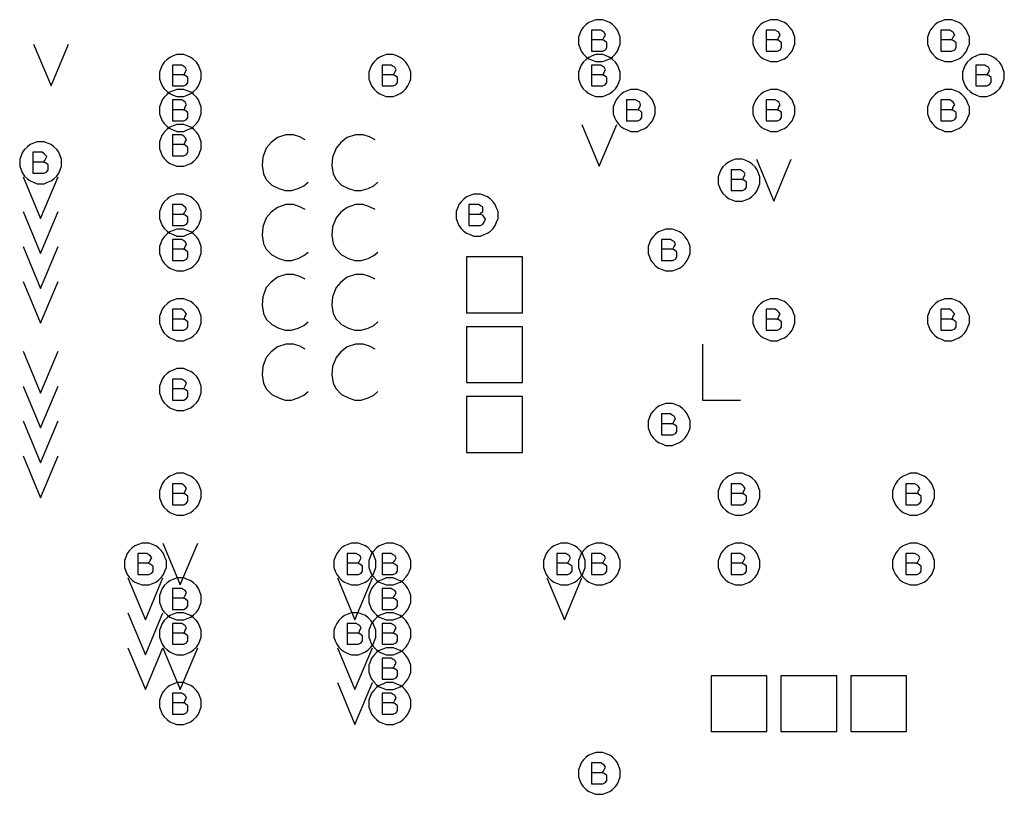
# Model space of a CAD drawing. Extents: x 28 to 61, y 25 to 46.
# Tile 21 of 49: x 38 to 39.4, y 31.7 to 32.8. Entities that reach past the tile are written whole.
import ezdxf

# ---------------------------------------------------------------- set-up
doc = ezdxf.new("R2010")
doc.units = 0
doc.layers.add('RVP8-TX_D_fab_art', color=2, linetype='CONTINUOUS')

msp = doc.modelspace()

# ---------------------------------------------------------------- linework, layer by layer
at = {"layer": 'RVP8-TX_D_fab_art'}
for points in [[(38.835, 32.76), (38.835, 32.765), (38.833, 32.77), (38.831, 32.775), (38.828, 32.779), (38.824, 32.783), (38.82, 32.786), (38.815, 32.788), (38.81, 32.79), (38.805, 32.79), (38.8, 32.79), (38.795, 32.788), (38.79, 32.786), (38.786, 32.783), (38.782, 32.779), (38.779, 32.775), (38.777, 32.77), (38.775, 32.765), (38.775, 32.76), (38.775, 32.755), (38.777, 32.75), (38.779, 32.745), (38.782, 32.741), (38.786, 32.737), (38.79, 32.734), (38.795, 32.732), (38.8, 32.73), (38.805, 32.73), (38.81, 32.73), (38.815, 32.732), (38.82, 32.734), (38.824, 32.737), (38.828, 32.741), (38.831, 32.745), (38.833, 32.75), (38.835, 32.755), (38.835, 32.76)], [(39.085, 32.76), (39.085, 32.765), (39.083, 32.77), (39.081, 32.775), (39.078, 32.779), (39.074, 32.783), (39.07, 32.786), (39.065, 32.788), (39.06, 32.79), (39.055, 32.79), (39.05, 32.79), (39.045, 32.788), (39.04, 32.786), (39.036, 32.783), (39.032, 32.779), (39.029, 32.775), (39.027, 32.77), (39.025, 32.765), (39.025, 32.76), (39.025, 32.755), (39.027, 32.75), (39.029, 32.745), (39.032, 32.741), (39.036, 32.737), (39.04, 32.734), (39.045, 32.732), (39.05, 32.73), (39.055, 32.73), (39.06, 32.73), (39.065, 32.732), (39.07, 32.734), (39.074, 32.737), (39.078, 32.741), (39.081, 32.745), (39.083, 32.75), (39.085, 32.755), (39.085, 32.76)], [(39.335, 32.76), (39.335, 32.765), (39.333, 32.77), (39.331, 32.775), (39.328, 32.779), (39.324, 32.783), (39.32, 32.786), (39.315, 32.788), (39.31, 32.79), (39.305, 32.79), (39.3, 32.79), (39.295, 32.788), (39.29, 32.786), (39.286, 32.783), (39.282, 32.779), (39.279, 32.775), (39.277, 32.77), (39.275, 32.765), (39.275, 32.76), (39.275, 32.755), (39.277, 32.75), (39.279, 32.745), (39.282, 32.741), (39.286, 32.737), (39.29, 32.734), (39.295, 32.732), (39.3, 32.73), (39.305, 32.73), (39.31, 32.73), (39.315, 32.732), (39.32, 32.734), (39.324, 32.737), (39.328, 32.741), (39.331, 32.745), (39.333, 32.75), (39.335, 32.755), (39.335, 32.76)], [(38.235, 32.71), (38.235, 32.715), (38.233, 32.72), (38.231, 32.725), (38.228, 32.729), (38.224, 32.733), (38.22, 32.736), (38.215, 32.738), (38.21, 32.74), (38.205, 32.74), (38.2, 32.74), (38.195, 32.738), (38.19, 32.736), (38.186, 32.733), (38.182, 32.729), (38.179, 32.725), (38.177, 32.72), (38.175, 32.715), (38.175, 32.71), (38.175, 32.705), (38.177, 32.7), (38.179, 32.695), (38.182, 32.691), (38.186, 32.687), (38.19, 32.684), (38.195, 32.682), (38.2, 32.68), (38.205, 32.68), (38.21, 32.68), (38.215, 32.682), (38.22, 32.684), (38.224, 32.687), (38.228, 32.691), (38.231, 32.695), (38.233, 32.7), (38.235, 32.705), (38.235, 32.71)], [(38.535, 32.71), (38.535, 32.715), (38.533, 32.72), (38.531, 32.725), (38.528, 32.729), (38.524, 32.733), (38.52, 32.736), (38.515, 32.738), (38.51, 32.74), (38.505, 32.74), (38.5, 32.74), (38.495, 32.738), (38.49, 32.736), (38.486, 32.733), (38.482, 32.729), (38.479, 32.725), (38.477, 32.72), (38.475, 32.715), (38.475, 32.71), (38.475, 32.705), (38.477, 32.7), (38.479, 32.695), (38.482, 32.691), (38.486, 32.687), (38.49, 32.684), (38.495, 32.682), (38.5, 32.68), (38.505, 32.68), (38.51, 32.68), (38.515, 32.682), (38.52, 32.684), (38.524, 32.687), (38.528, 32.691), (38.531, 32.695), (38.533, 32.7), (38.535, 32.705), (38.535, 32.71)], [(38.835, 32.71), (38.835, 32.715), (38.833, 32.72), (38.831, 32.725), (38.828, 32.729), (38.824, 32.733), (38.82, 32.736), (38.815, 32.738), (38.81, 32.74), (38.805, 32.74), (38.8, 32.74), (38.795, 32.738), (38.79, 32.736), (38.786, 32.733), (38.782, 32.729), (38.779, 32.725), (38.777, 32.72), (38.775, 32.715), (38.775, 32.71), (38.775, 32.705), (38.777, 32.7), (38.779, 32.695), (38.782, 32.691), (38.786, 32.687), (38.79, 32.684), (38.795, 32.682), (38.8, 32.68), (38.805, 32.68), (38.81, 32.68), (38.815, 32.682), (38.82, 32.684), (38.824, 32.687), (38.828, 32.691), (38.831, 32.695), (38.833, 32.7), (38.835, 32.705), (38.835, 32.71)], [(39.385, 32.71), (39.385, 32.715), (39.383, 32.72), (39.381, 32.725), (39.378, 32.729), (39.374, 32.733), (39.37, 32.736), (39.365, 32.738), (39.36, 32.74), (39.355, 32.74), (39.35, 32.74), (39.345, 32.738), (39.34, 32.736), (39.336, 32.733), (39.332, 32.729), (39.329, 32.725), (39.327, 32.72), (39.325, 32.715), (39.325, 32.71), (39.325, 32.705), (39.327, 32.7), (39.329, 32.695), (39.332, 32.691), (39.336, 32.687), (39.34, 32.684), (39.345, 32.682), (39.35, 32.68), (39.355, 32.68), (39.36, 32.68), (39.365, 32.682), (39.37, 32.684), (39.374, 32.687), (39.378, 32.691), (39.381, 32.695), (39.383, 32.7), (39.385, 32.705), (39.385, 32.71)], [(38.235, 32.66), (38.235, 32.665), (38.233, 32.67), (38.231, 32.675), (38.228, 32.679), (38.224, 32.683), (38.22, 32.686), (38.215, 32.688), (38.21, 32.69), (38.205, 32.69), (38.2, 32.69), (38.195, 32.688), (38.19, 32.686), (38.186, 32.683), (38.182, 32.679), (38.179, 32.675), (38.177, 32.67), (38.175, 32.665), (38.175, 32.66), (38.175, 32.655), (38.177, 32.65), (38.179, 32.645), (38.182, 32.641), (38.186, 32.637), (38.19, 32.634), (38.195, 32.632), (38.2, 32.63), (38.205, 32.63), (38.21, 32.63), (38.215, 32.632), (38.22, 32.634), (38.224, 32.637), (38.228, 32.641), (38.231, 32.645), (38.233, 32.65), (38.235, 32.655), (38.235, 32.66)], [(38.885, 32.66), (38.885, 32.665), (38.883, 32.67), (38.881, 32.675), (38.878, 32.679), (38.874, 32.683), (38.87, 32.686), (38.865, 32.688), (38.86, 32.69), (38.855, 32.69), (38.85, 32.69), (38.845, 32.688), (38.84, 32.686), (38.836, 32.683), (38.832, 32.679), (38.829, 32.675), (38.827, 32.67), (38.825, 32.665), (38.825, 32.66), (38.825, 32.655), (38.827, 32.65), (38.829, 32.645), (38.832, 32.641), (38.836, 32.637), (38.84, 32.634), (38.845, 32.632), (38.85, 32.63), (38.855, 32.63), (38.86, 32.63), (38.865, 32.632), (38.87, 32.634), (38.874, 32.637), (38.878, 32.641), (38.881, 32.645), (38.883, 32.65), (38.885, 32.655), (38.885, 32.66)], [(39.085, 32.66), (39.085, 32.665), (39.083, 32.67), (39.081, 32.675), (39.078, 32.679), (39.074, 32.683), (39.07, 32.686), (39.065, 32.688), (39.06, 32.69), (39.055, 32.69), (39.05, 32.69), (39.045, 32.688), (39.04, 32.686), (39.036, 32.683), (39.032, 32.679), (39.029, 32.675), (39.027, 32.67), (39.025, 32.665), (39.025, 32.66), (39.025, 32.655), (39.027, 32.65), (39.029, 32.645), (39.032, 32.641), (39.036, 32.637), (39.04, 32.634), (39.045, 32.632), (39.05, 32.63), (39.055, 32.63), (39.06, 32.63), (39.065, 32.632), (39.07, 32.634), (39.074, 32.637), (39.078, 32.641), (39.081, 32.645), (39.083, 32.65), (39.085, 32.655), (39.085, 32.66)], [(39.335, 32.66), (39.335, 32.665), (39.333, 32.67), (39.331, 32.675), (39.328, 32.679), (39.324, 32.683), (39.32, 32.686), (39.315, 32.688), (39.31, 32.69), (39.305, 32.69), (39.3, 32.69), (39.295, 32.688), (39.29, 32.686), (39.286, 32.683), (39.282, 32.679), (39.279, 32.675), (39.277, 32.67), (39.275, 32.665), (39.275, 32.66), (39.275, 32.655), (39.277, 32.65), (39.279, 32.645), (39.282, 32.641), (39.286, 32.637), (39.29, 32.634), (39.295, 32.632), (39.3, 32.63), (39.305, 32.63), (39.31, 32.63), (39.315, 32.632), (39.32, 32.634), (39.324, 32.637), (39.328, 32.641), (39.331, 32.645), (39.333, 32.65), (39.335, 32.655), (39.335, 32.66)], [(38.235, 32.61), (38.235, 32.615), (38.233, 32.62), (38.231, 32.625), (38.228, 32.629), (38.224, 32.633), (38.22, 32.636), (38.215, 32.638), (38.21, 32.64), (38.205, 32.64), (38.2, 32.64), (38.195, 32.638), (38.19, 32.636), (38.186, 32.633), (38.182, 32.629), (38.179, 32.625), (38.177, 32.62), (38.175, 32.615), (38.175, 32.61), (38.175, 32.605), (38.177, 32.6), (38.179, 32.595), (38.182, 32.591), (38.186, 32.587), (38.19, 32.584), (38.195, 32.582), (38.2, 32.58), (38.205, 32.58), (38.21, 32.58), (38.215, 32.582), (38.22, 32.584), (38.224, 32.587), (38.228, 32.591), (38.231, 32.595), (38.233, 32.6), (38.235, 32.605), (38.235, 32.61)], [(38.035, 32.585), (38.035, 32.59), (38.033, 32.595), (38.031, 32.6), (38.028, 32.604), (38.024, 32.608), (38.02, 32.611), (38.015, 32.613), (38.01, 32.615), (38.005, 32.615), (38, 32.615), (37.995, 32.613), (37.99, 32.611), (37.986, 32.608), (37.982, 32.604), (37.979, 32.6), (37.977, 32.595), (37.975, 32.59), (37.975, 32.585), (37.975, 32.58), (37.977, 32.575), (37.979, 32.57), (37.982, 32.566), (37.986, 32.562), (37.99, 32.559), (37.995, 32.557), (38, 32.555), (38.005, 32.555), (38.01, 32.555), (38.015, 32.557), (38.02, 32.559), (38.024, 32.562), (38.028, 32.566), (38.031, 32.57), (38.033, 32.575), (38.035, 32.58), (38.035, 32.585)], [(39.035, 32.56), (39.035, 32.565), (39.033, 32.57), (39.031, 32.575), (39.028, 32.579), (39.024, 32.583), (39.02, 32.586), (39.015, 32.588), (39.01, 32.59), (39.005, 32.59), (39, 32.59), (38.995, 32.588), (38.99, 32.586), (38.986, 32.583), (38.982, 32.579), (38.979, 32.575), (38.977, 32.57), (38.975, 32.565), (38.975, 32.56), (38.975, 32.555), (38.977, 32.55), (38.979, 32.545), (38.982, 32.541), (38.986, 32.537), (38.99, 32.534), (38.995, 32.532), (39, 32.53), (39.005, 32.53), (39.01, 32.53), (39.015, 32.532), (39.02, 32.534), (39.024, 32.537), (39.028, 32.541), (39.031, 32.545), (39.033, 32.55), (39.035, 32.555), (39.035, 32.56)], [(38.235, 32.51), (38.235, 32.515), (38.233, 32.52), (38.231, 32.525), (38.228, 32.529), (38.224, 32.533), (38.22, 32.536), (38.215, 32.538), (38.21, 32.54), (38.205, 32.54), (38.2, 32.54), (38.195, 32.538), (38.19, 32.536), (38.186, 32.533), (38.182, 32.529), (38.179, 32.525), (38.177, 32.52), (38.175, 32.515), (38.175, 32.51), (38.175, 32.505), (38.177, 32.5), (38.179, 32.495), (38.182, 32.491), (38.186, 32.487), (38.19, 32.484), (38.195, 32.482), (38.2, 32.48), (38.205, 32.48), (38.21, 32.48), (38.215, 32.482), (38.22, 32.484), (38.224, 32.487), (38.228, 32.491), (38.231, 32.495), (38.233, 32.5), (38.235, 32.505), (38.235, 32.51)], [(38.66, 32.51), (38.66, 32.515), (38.658, 32.52), (38.656, 32.525), (38.653, 32.529), (38.649, 32.533), (38.645, 32.536), (38.64, 32.538), (38.635, 32.54), (38.63, 32.54), (38.625, 32.54), (38.62, 32.538), (38.615, 32.536), (38.611, 32.533), (38.607, 32.529), (38.604, 32.525), (38.602, 32.52), (38.6, 32.515), (38.6, 32.51), (38.6, 32.505), (38.602, 32.5), (38.604, 32.495), (38.607, 32.491), (38.611, 32.487), (38.615, 32.484), (38.62, 32.482), (38.625, 32.48), (38.63, 32.48), (38.635, 32.48), (38.64, 32.482), (38.645, 32.484), (38.649, 32.487), (38.653, 32.491), (38.656, 32.495), (38.658, 32.5), (38.66, 32.505), (38.66, 32.51)], [(38.235, 32.46), (38.235, 32.465), (38.233, 32.47), (38.231, 32.475), (38.228, 32.479), (38.224, 32.483), (38.22, 32.486), (38.215, 32.488), (38.21, 32.49), (38.205, 32.49), (38.2, 32.49), (38.195, 32.488), (38.19, 32.486), (38.186, 32.483), (38.182, 32.479), (38.179, 32.475), (38.177, 32.47), (38.175, 32.465), (38.175, 32.46), (38.175, 32.455), (38.177, 32.45), (38.179, 32.445), (38.182, 32.441), (38.186, 32.437), (38.19, 32.434), (38.195, 32.432), (38.2, 32.43), (38.205, 32.43), (38.21, 32.43), (38.215, 32.432), (38.22, 32.434), (38.224, 32.437), (38.228, 32.441), (38.231, 32.445), (38.233, 32.45), (38.235, 32.455), (38.235, 32.46)], [(38.935, 32.46), (38.935, 32.465), (38.933, 32.47), (38.931, 32.475), (38.928, 32.479), (38.924, 32.483), (38.92, 32.486), (38.915, 32.488), (38.91, 32.49), (38.905, 32.49), (38.9, 32.49), (38.895, 32.488), (38.89, 32.486), (38.886, 32.483), (38.882, 32.479), (38.879, 32.475), (38.877, 32.47), (38.875, 32.465), (38.875, 32.46), (38.875, 32.455), (38.877, 32.45), (38.879, 32.445), (38.882, 32.441), (38.886, 32.437), (38.89, 32.434), (38.895, 32.432), (38.9, 32.43), (38.905, 32.43), (38.91, 32.43), (38.915, 32.432), (38.92, 32.434), (38.924, 32.437), (38.928, 32.441), (38.931, 32.445), (38.933, 32.45), (38.935, 32.455), (38.935, 32.46)], [(38.615, 32.37), (38.695, 32.37), (38.695, 32.45), (38.615, 32.45), (38.615, 32.37)], [(38.235, 32.36), (38.235, 32.365), (38.233, 32.37), (38.231, 32.375), (38.228, 32.379), (38.224, 32.383), (38.22, 32.386), (38.215, 32.388), (38.21, 32.39), (38.205, 32.39), (38.2, 32.39), (38.195, 32.388), (38.19, 32.386), (38.186, 32.383), (38.182, 32.379), (38.179, 32.375), (38.177, 32.37), (38.175, 32.365), (38.175, 32.36), (38.175, 32.355), (38.177, 32.35), (38.179, 32.345), (38.182, 32.341), (38.186, 32.337), (38.19, 32.334), (38.195, 32.332), (38.2, 32.33), (38.205, 32.33), (38.21, 32.33), (38.215, 32.332), (38.22, 32.334), (38.224, 32.337), (38.228, 32.341), (38.231, 32.345), (38.233, 32.35), (38.235, 32.355), (38.235, 32.36)], [(39.085, 32.36), (39.085, 32.365), (39.083, 32.37), (39.081, 32.375), (39.078, 32.379), (39.074, 32.383), (39.07, 32.386), (39.065, 32.388), (39.06, 32.39), (39.055, 32.39), (39.05, 32.39), (39.045, 32.388), (39.04, 32.386), (39.036, 32.383), (39.032, 32.379), (39.029, 32.375), (39.027, 32.37), (39.025, 32.365), (39.025, 32.36), (39.025, 32.355), (39.027, 32.35), (39.029, 32.345), (39.032, 32.341), (39.036, 32.337), (39.04, 32.334), (39.045, 32.332), (39.05, 32.33), (39.055, 32.33), (39.06, 32.33), (39.065, 32.332), (39.07, 32.334), (39.074, 32.337), (39.078, 32.341), (39.081, 32.345), (39.083, 32.35), (39.085, 32.355), (39.085, 32.36)], [(39.335, 32.36), (39.335, 32.365), (39.333, 32.37), (39.331, 32.375), (39.328, 32.379), (39.324, 32.383), (39.32, 32.386), (39.315, 32.388), (39.31, 32.39), (39.305, 32.39), (39.3, 32.39), (39.295, 32.388), (39.29, 32.386), (39.286, 32.383), (39.282, 32.379), (39.279, 32.375), (39.277, 32.37), (39.275, 32.365), (39.275, 32.36), (39.275, 32.355), (39.277, 32.35), (39.279, 32.345), (39.282, 32.341), (39.286, 32.337), (39.29, 32.334), (39.295, 32.332), (39.3, 32.33), (39.305, 32.33), (39.31, 32.33), (39.315, 32.332), (39.32, 32.334), (39.324, 32.337), (39.328, 32.341), (39.331, 32.345), (39.333, 32.35), (39.335, 32.355), (39.335, 32.36)], [(38.615, 32.27), (38.695, 32.27), (38.695, 32.35), (38.615, 32.35), (38.615, 32.27)], [(38.235, 32.26), (38.235, 32.265), (38.233, 32.27), (38.231, 32.275), (38.228, 32.279), (38.224, 32.283), (38.22, 32.286), (38.215, 32.288), (38.21, 32.29), (38.205, 32.29), (38.2, 32.29), (38.195, 32.288), (38.19, 32.286), (38.186, 32.283), (38.182, 32.279), (38.179, 32.275), (38.177, 32.27), (38.175, 32.265), (38.175, 32.26), (38.175, 32.255), (38.177, 32.25), (38.179, 32.245), (38.182, 32.241), (38.186, 32.237), (38.19, 32.234), (38.195, 32.232), (38.2, 32.23), (38.205, 32.23), (38.21, 32.23), (38.215, 32.232), (38.22, 32.234), (38.224, 32.237), (38.228, 32.241), (38.231, 32.245), (38.233, 32.25), (38.235, 32.255), (38.235, 32.26)], [(38.615, 32.17), (38.695, 32.17), (38.695, 32.25), (38.615, 32.25), (38.615, 32.17)], [(38.935, 32.21), (38.935, 32.215), (38.933, 32.22), (38.931, 32.225), (38.928, 32.229), (38.924, 32.233), (38.92, 32.236), (38.915, 32.238), (38.91, 32.24), (38.905, 32.24), (38.9, 32.24), (38.895, 32.238), (38.89, 32.236), (38.886, 32.233), (38.882, 32.229), (38.879, 32.225), (38.877, 32.22), (38.875, 32.215), (38.875, 32.21), (38.875, 32.205), (38.877, 32.2), (38.879, 32.195), (38.882, 32.191), (38.886, 32.187), (38.89, 32.184), (38.895, 32.182), (38.9, 32.18), (38.905, 32.18), (38.91, 32.18), (38.915, 32.182), (38.92, 32.184), (38.924, 32.187), (38.928, 32.191), (38.931, 32.195), (38.933, 32.2), (38.935, 32.205), (38.935, 32.21)], [(38.235, 32.11), (38.235, 32.115), (38.233, 32.12), (38.231, 32.125), (38.228, 32.129), (38.224, 32.133), (38.22, 32.136), (38.215, 32.138), (38.21, 32.14), (38.205, 32.14), (38.2, 32.14), (38.195, 32.138), (38.19, 32.136), (38.186, 32.133), (38.182, 32.129), (38.179, 32.125), (38.177, 32.12), (38.175, 32.115), (38.175, 32.11), (38.175, 32.105), (38.177, 32.1), (38.179, 32.095), (38.182, 32.091), (38.186, 32.087), (38.19, 32.084), (38.195, 32.082), (38.2, 32.08), (38.205, 32.08), (38.21, 32.08), (38.215, 32.082), (38.22, 32.084), (38.224, 32.087), (38.228, 32.091), (38.231, 32.095), (38.233, 32.1), (38.235, 32.105), (38.235, 32.11)], [(39.035, 32.11), (39.035, 32.115), (39.033, 32.12), (39.031, 32.125), (39.028, 32.129), (39.024, 32.133), (39.02, 32.136), (39.015, 32.138), (39.01, 32.14), (39.005, 32.14), (39, 32.14), (38.995, 32.138), (38.99, 32.136), (38.986, 32.133), (38.982, 32.129), (38.979, 32.125), (38.977, 32.12), (38.975, 32.115), (38.975, 32.11), (38.975, 32.105), (38.977, 32.1), (38.979, 32.095), (38.982, 32.091), (38.986, 32.087), (38.99, 32.084), (38.995, 32.082), (39, 32.08), (39.005, 32.08), (39.01, 32.08), (39.015, 32.082), (39.02, 32.084), (39.024, 32.087), (39.028, 32.091), (39.031, 32.095), (39.033, 32.1), (39.035, 32.105), (39.035, 32.11)], [(39.285, 32.11), (39.285, 32.115), (39.283, 32.12), (39.281, 32.125), (39.278, 32.129), (39.274, 32.133), (39.27, 32.136), (39.265, 32.138), (39.26, 32.14), (39.255, 32.14), (39.25, 32.14), (39.245, 32.138), (39.24, 32.136), (39.236, 32.133), (39.232, 32.129), (39.229, 32.125), (39.227, 32.12), (39.225, 32.115), (39.225, 32.11), (39.225, 32.105), (39.227, 32.1), (39.229, 32.095), (39.232, 32.091), (39.236, 32.087), (39.24, 32.084), (39.245, 32.082), (39.25, 32.08), (39.255, 32.08), (39.26, 32.08), (39.265, 32.082), (39.27, 32.084), (39.274, 32.087), (39.278, 32.091), (39.281, 32.095), (39.283, 32.1), (39.285, 32.105), (39.285, 32.11)], [(38.185, 32.01), (38.185, 32.015), (38.183, 32.02), (38.181, 32.025), (38.178, 32.029), (38.174, 32.033), (38.17, 32.036), (38.165, 32.038), (38.16, 32.04), (38.155, 32.04), (38.15, 32.04), (38.145, 32.038), (38.14, 32.036), (38.136, 32.033), (38.132, 32.029), (38.129, 32.025), (38.127, 32.02), (38.125, 32.015), (38.125, 32.01), (38.125, 32.005), (38.127, 32), (38.129, 31.995), (38.132, 31.991), (38.136, 31.987), (38.14, 31.984), (38.145, 31.982), (38.15, 31.98), (38.155, 31.98), (38.16, 31.98), (38.165, 31.982), (38.17, 31.984), (38.174, 31.987), (38.178, 31.991), (38.181, 31.995), (38.183, 32), (38.185, 32.005), (38.185, 32.01)], [(38.485, 32.01), (38.485, 32.015), (38.483, 32.02), (38.481, 32.025), (38.478, 32.029), (38.474, 32.033), (38.47, 32.036), (38.465, 32.038), (38.46, 32.04), (38.455, 32.04), (38.45, 32.04), (38.445, 32.038), (38.44, 32.036), (38.436, 32.033), (38.432, 32.029), (38.429, 32.025), (38.427, 32.02), (38.425, 32.015), (38.425, 32.01), (38.425, 32.005), (38.427, 32), (38.429, 31.995), (38.432, 31.991), (38.436, 31.987), (38.44, 31.984), (38.445, 31.982), (38.45, 31.98), (38.455, 31.98), (38.46, 31.98), (38.465, 31.982), (38.47, 31.984), (38.474, 31.987), (38.478, 31.991), (38.481, 31.995), (38.483, 32), (38.485, 32.005), (38.485, 32.01)], [(38.535, 32.01), (38.535, 32.015), (38.533, 32.02), (38.531, 32.025), (38.528, 32.029), (38.524, 32.033), (38.52, 32.036), (38.515, 32.038), (38.51, 32.04), (38.505, 32.04), (38.5, 32.04), (38.495, 32.038), (38.49, 32.036), (38.486, 32.033), (38.482, 32.029), (38.479, 32.025), (38.477, 32.02), (38.475, 32.015), (38.475, 32.01), (38.475, 32.005), (38.477, 32), (38.479, 31.995), (38.482, 31.991), (38.486, 31.987), (38.49, 31.984), (38.495, 31.982), (38.5, 31.98), (38.505, 31.98), (38.51, 31.98), (38.515, 31.982), (38.52, 31.984), (38.524, 31.987), (38.528, 31.991), (38.531, 31.995), (38.533, 32), (38.535, 32.005), (38.535, 32.01)], [(38.785, 32.01), (38.785, 32.015), (38.783, 32.02), (38.781, 32.025), (38.778, 32.029), (38.774, 32.033), (38.77, 32.036), (38.765, 32.038), (38.76, 32.04), (38.755, 32.04), (38.75, 32.04), (38.745, 32.038), (38.74, 32.036), (38.736, 32.033), (38.732, 32.029), (38.729, 32.025), (38.727, 32.02), (38.725, 32.015), (38.725, 32.01), (38.725, 32.005), (38.727, 32), (38.729, 31.995), (38.732, 31.991), (38.736, 31.987), (38.74, 31.984), (38.745, 31.982), (38.75, 31.98), (38.755, 31.98), (38.76, 31.98), (38.765, 31.982), (38.77, 31.984), (38.774, 31.987), (38.778, 31.991), (38.781, 31.995), (38.783, 32), (38.785, 32.005), (38.785, 32.01)], [(38.835, 32.01), (38.835, 32.015), (38.833, 32.02), (38.831, 32.025), (38.828, 32.029), (38.824, 32.033), (38.82, 32.036), (38.815, 32.038), (38.81, 32.04), (38.805, 32.04), (38.8, 32.04), (38.795, 32.038), (38.79, 32.036), (38.786, 32.033), (38.782, 32.029), (38.779, 32.025), (38.777, 32.02), (38.775, 32.015), (38.775, 32.01), (38.775, 32.005), (38.777, 32), (38.779, 31.995), (38.782, 31.991), (38.786, 31.987), (38.79, 31.984), (38.795, 31.982), (38.8, 31.98), (38.805, 31.98), (38.81, 31.98), (38.815, 31.982), (38.82, 31.984), (38.824, 31.987), (38.828, 31.991), (38.831, 31.995), (38.833, 32), (38.835, 32.005), (38.835, 32.01)], [(39.035, 32.01), (39.035, 32.015), (39.033, 32.02), (39.031, 32.025), (39.028, 32.029), (39.024, 32.033), (39.02, 32.036), (39.015, 32.038), (39.01, 32.04), (39.005, 32.04), (39, 32.04), (38.995, 32.038), (38.99, 32.036), (38.986, 32.033), (38.982, 32.029), (38.979, 32.025), (38.977, 32.02), (38.975, 32.015), (38.975, 32.01), (38.975, 32.005), (38.977, 32), (38.979, 31.995), (38.982, 31.991), (38.986, 31.987), (38.99, 31.984), (38.995, 31.982), (39, 31.98), (39.005, 31.98), (39.01, 31.98), (39.015, 31.982), (39.02, 31.984), (39.024, 31.987), (39.028, 31.991), (39.031, 31.995), (39.033, 32), (39.035, 32.005), (39.035, 32.01)], [(39.285, 32.01), (39.285, 32.015), (39.283, 32.02), (39.281, 32.025), (39.278, 32.029), (39.274, 32.033), (39.27, 32.036), (39.265, 32.038), (39.26, 32.04), (39.255, 32.04), (39.25, 32.04), (39.245, 32.038), (39.24, 32.036), (39.236, 32.033), (39.232, 32.029), (39.229, 32.025), (39.227, 32.02), (39.225, 32.015), (39.225, 32.01), (39.225, 32.005), (39.227, 32), (39.229, 31.995), (39.232, 31.991), (39.236, 31.987), (39.24, 31.984), (39.245, 31.982), (39.25, 31.98), (39.255, 31.98), (39.26, 31.98), (39.265, 31.982), (39.27, 31.984), (39.274, 31.987), (39.278, 31.991), (39.281, 31.995), (39.283, 32), (39.285, 32.005), (39.285, 32.01)], [(38.235, 31.96), (38.235, 31.965), (38.233, 31.97), (38.231, 31.975), (38.228, 31.979), (38.224, 31.983), (38.22, 31.986), (38.215, 31.988), (38.21, 31.99), (38.205, 31.99), (38.2, 31.99), (38.195, 31.988), (38.19, 31.986), (38.186, 31.983), (38.182, 31.979), (38.179, 31.975), (38.177, 31.97), (38.175, 31.965), (38.175, 31.96), (38.175, 31.955), (38.177, 31.95), (38.179, 31.945), (38.182, 31.941), (38.186, 31.937), (38.19, 31.934), (38.195, 31.932), (38.2, 31.93), (38.205, 31.93), (38.21, 31.93), (38.215, 31.932), (38.22, 31.934), (38.224, 31.937), (38.228, 31.941), (38.231, 31.945), (38.233, 31.95), (38.235, 31.955), (38.235, 31.96)], [(38.535, 31.96), (38.535, 31.965), (38.533, 31.97), (38.531, 31.975), (38.528, 31.979), (38.524, 31.983), (38.52, 31.986), (38.515, 31.988), (38.51, 31.99), (38.505, 31.99), (38.5, 31.99), (38.495, 31.988), (38.49, 31.986), (38.486, 31.983), (38.482, 31.979), (38.479, 31.975), (38.477, 31.97), (38.475, 31.965), (38.475, 31.96), (38.475, 31.955), (38.477, 31.95), (38.479, 31.945), (38.482, 31.941), (38.486, 31.937), (38.49, 31.934), (38.495, 31.932), (38.5, 31.93), (38.505, 31.93), (38.51, 31.93), (38.515, 31.932), (38.52, 31.934), (38.524, 31.937), (38.528, 31.941), (38.531, 31.945), (38.533, 31.95), (38.535, 31.955), (38.535, 31.96)], [(38.235, 31.91), (38.235, 31.915), (38.233, 31.92), (38.231, 31.925), (38.228, 31.929), (38.224, 31.933), (38.22, 31.936), (38.215, 31.938), (38.21, 31.94), (38.205, 31.94), (38.2, 31.94), (38.195, 31.938), (38.19, 31.936), (38.186, 31.933), (38.182, 31.929), (38.179, 31.925), (38.177, 31.92), (38.175, 31.915), (38.175, 31.91), (38.175, 31.905), (38.177, 31.9), (38.179, 31.895), (38.182, 31.891), (38.186, 31.887), (38.19, 31.884), (38.195, 31.882), (38.2, 31.88), (38.205, 31.88), (38.21, 31.88), (38.215, 31.882), (38.22, 31.884), (38.224, 31.887), (38.228, 31.891), (38.231, 31.895), (38.233, 31.9), (38.235, 31.905), (38.235, 31.91)], [(38.485, 31.91), (38.485, 31.915), (38.483, 31.92), (38.481, 31.925), (38.478, 31.929), (38.474, 31.933), (38.47, 31.936), (38.465, 31.938), (38.46, 31.94), (38.455, 31.94), (38.45, 31.94), (38.445, 31.938), (38.44, 31.936), (38.436, 31.933), (38.432, 31.929), (38.429, 31.925), (38.427, 31.92), (38.425, 31.915), (38.425, 31.91), (38.425, 31.905), (38.427, 31.9), (38.429, 31.895), (38.432, 31.891), (38.436, 31.887), (38.44, 31.884), (38.445, 31.882), (38.45, 31.88), (38.455, 31.88), (38.46, 31.88), (38.465, 31.882), (38.47, 31.884), (38.474, 31.887), (38.478, 31.891), (38.481, 31.895), (38.483, 31.9), (38.485, 31.905), (38.485, 31.91)], [(38.535, 31.91), (38.535, 31.915), (38.533, 31.92), (38.531, 31.925), (38.528, 31.929), (38.524, 31.933), (38.52, 31.936), (38.515, 31.938), (38.51, 31.94), (38.505, 31.94), (38.5, 31.94), (38.495, 31.938), (38.49, 31.936), (38.486, 31.933), (38.482, 31.929), (38.479, 31.925), (38.477, 31.92), (38.475, 31.915), (38.475, 31.91), (38.475, 31.905), (38.477, 31.9), (38.479, 31.895), (38.482, 31.891), (38.486, 31.887), (38.49, 31.884), (38.495, 31.882), (38.5, 31.88), (38.505, 31.88), (38.51, 31.88), (38.515, 31.882), (38.52, 31.884), (38.524, 31.887), (38.528, 31.891), (38.531, 31.895), (38.533, 31.9), (38.535, 31.905), (38.535, 31.91)], [(38.535, 31.86), (38.535, 31.865), (38.533, 31.87), (38.531, 31.875), (38.528, 31.879), (38.524, 31.883), (38.52, 31.886), (38.515, 31.888), (38.51, 31.89), (38.505, 31.89), (38.5, 31.89), (38.495, 31.888), (38.49, 31.886), (38.486, 31.883), (38.482, 31.879), (38.479, 31.875), (38.477, 31.87), (38.475, 31.865), (38.475, 31.86), (38.475, 31.855), (38.477, 31.85), (38.479, 31.845), (38.482, 31.841), (38.486, 31.837), (38.49, 31.834), (38.495, 31.832), (38.5, 31.83), (38.505, 31.83), (38.51, 31.83), (38.515, 31.832), (38.52, 31.834), (38.524, 31.837), (38.528, 31.841), (38.531, 31.845), (38.533, 31.85), (38.535, 31.855), (38.535, 31.86)], [(38.235, 31.81), (38.235, 31.815), (38.233, 31.82), (38.231, 31.825), (38.228, 31.829), (38.224, 31.833), (38.22, 31.836), (38.215, 31.838), (38.21, 31.84), (38.205, 31.84), (38.2, 31.84), (38.195, 31.838), (38.19, 31.836), (38.186, 31.833), (38.182, 31.829), (38.179, 31.825), (38.177, 31.82), (38.175, 31.815), (38.175, 31.81), (38.175, 31.805), (38.177, 31.8), (38.179, 31.795), (38.182, 31.791), (38.186, 31.787), (38.19, 31.784), (38.195, 31.782), (38.2, 31.78), (38.205, 31.78), (38.21, 31.78), (38.215, 31.782), (38.22, 31.784), (38.224, 31.787), (38.228, 31.791), (38.231, 31.795), (38.233, 31.8), (38.235, 31.805), (38.235, 31.81)], [(38.535, 31.81), (38.535, 31.815), (38.533, 31.82), (38.531, 31.825), (38.528, 31.829), (38.524, 31.833), (38.52, 31.836), (38.515, 31.838), (38.51, 31.84), (38.505, 31.84), (38.5, 31.84), (38.495, 31.838), (38.49, 31.836), (38.486, 31.833), (38.482, 31.829), (38.479, 31.825), (38.477, 31.82), (38.475, 31.815), (38.475, 31.81), (38.475, 31.805), (38.477, 31.8), (38.479, 31.795), (38.482, 31.791), (38.486, 31.787), (38.49, 31.784), (38.495, 31.782), (38.5, 31.78), (38.505, 31.78), (38.51, 31.78), (38.515, 31.782), (38.52, 31.784), (38.524, 31.787), (38.528, 31.791), (38.531, 31.795), (38.533, 31.8), (38.535, 31.805), (38.535, 31.81)], [(38.965, 31.77), (39.045, 31.77), (39.045, 31.85), (38.965, 31.85), (38.965, 31.77)], [(39.065, 31.77), (39.145, 31.77), (39.145, 31.85), (39.065, 31.85), (39.065, 31.77)], [(39.165, 31.77), (39.245, 31.77), (39.245, 31.85), (39.165, 31.85), (39.165, 31.77)], [(38.835, 31.71), (38.835, 31.715), (38.833, 31.72), (38.831, 31.725), (38.828, 31.729), (38.824, 31.733), (38.82, 31.736), (38.815, 31.738), (38.81, 31.74), (38.805, 31.74), (38.8, 31.74), (38.795, 31.738), (38.79, 31.736), (38.786, 31.733), (38.782, 31.729), (38.779, 31.725), (38.777, 31.72), (38.775, 31.715), (38.775, 31.71), (38.775, 31.705), (38.777, 31.7), (38.779, 31.695), (38.782, 31.691), (38.786, 31.687), (38.79, 31.684), (38.795, 31.682), (38.8, 31.68), (38.805, 31.68), (38.81, 31.68), (38.815, 31.682), (38.82, 31.684), (38.824, 31.687), (38.828, 31.691), (38.831, 31.695), (38.833, 31.7), (38.835, 31.705), (38.835, 31.71)]]:
    msp.add_lwpolyline(points, close=True, dxfattribs=at)
for points in [[(38.809, 32.761), (38.811, 32.763), (38.812, 32.765), (38.814, 32.768), (38.812, 32.772), (38.81, 32.773), (38.807, 32.775), (38.794, 32.775), (38.794, 32.745), (38.81, 32.745), (38.814, 32.747), (38.816, 32.75), (38.816, 32.754), (38.816, 32.757), (38.812, 32.76), (38.809, 32.761), (38.794, 32.761)], [(39.059, 32.761), (39.061, 32.763), (39.062, 32.765), (39.064, 32.768), (39.062, 32.772), (39.06, 32.773), (39.057, 32.775), (39.044, 32.775), (39.044, 32.745), (39.06, 32.745), (39.064, 32.747), (39.066, 32.75), (39.066, 32.754), (39.066, 32.757), (39.062, 32.76), (39.059, 32.761), (39.044, 32.761)], [(39.309, 32.761), (39.311, 32.763), (39.312, 32.765), (39.314, 32.768), (39.312, 32.772), (39.31, 32.773), (39.307, 32.775), (39.294, 32.775), (39.294, 32.745), (39.31, 32.745), (39.314, 32.747), (39.316, 32.75), (39.316, 32.754), (39.316, 32.757), (39.312, 32.76), (39.309, 32.761), (39.294, 32.761)], [(37.995, 32.755), (38.02, 32.695), (38.045, 32.755)], [(38.209, 32.711), (38.211, 32.712), (38.212, 32.715), (38.214, 32.718), (38.212, 32.722), (38.21, 32.723), (38.207, 32.725), (38.194, 32.725), (38.194, 32.695), (38.21, 32.695), (38.214, 32.697), (38.216, 32.7), (38.216, 32.704), (38.216, 32.707), (38.212, 32.71), (38.209, 32.711), (38.194, 32.711)], [(38.509, 32.711), (38.511, 32.712), (38.512, 32.715), (38.514, 32.718), (38.512, 32.722), (38.51, 32.723), (38.507, 32.725), (38.494, 32.725), (38.494, 32.695), (38.51, 32.695), (38.514, 32.697), (38.516, 32.7), (38.516, 32.704), (38.516, 32.707), (38.512, 32.71), (38.509, 32.711), (38.494, 32.711)], [(38.809, 32.711), (38.811, 32.712), (38.812, 32.715), (38.814, 32.718), (38.812, 32.722), (38.81, 32.723), (38.807, 32.725), (38.794, 32.725), (38.794, 32.695), (38.81, 32.695), (38.814, 32.697), (38.816, 32.7), (38.816, 32.704), (38.816, 32.707), (38.812, 32.71), (38.809, 32.711), (38.794, 32.711)], [(39.359, 32.711), (39.361, 32.712), (39.363, 32.715), (39.364, 32.718), (39.363, 32.722), (39.36, 32.723), (39.357, 32.725), (39.344, 32.725), (39.344, 32.695), (39.36, 32.695), (39.364, 32.697), (39.366, 32.7), (39.366, 32.704), (39.366, 32.707), (39.363, 32.71), (39.359, 32.711), (39.344, 32.711)], [(38.209, 32.661), (38.211, 32.662), (38.212, 32.665), (38.214, 32.668), (38.212, 32.672), (38.21, 32.673), (38.207, 32.675), (38.194, 32.675), (38.194, 32.645), (38.21, 32.645), (38.214, 32.647), (38.216, 32.65), (38.216, 32.654), (38.216, 32.657), (38.212, 32.66), (38.209, 32.661), (38.194, 32.661)], [(38.859, 32.661), (38.861, 32.662), (38.863, 32.665), (38.864, 32.668), (38.863, 32.672), (38.86, 32.673), (38.857, 32.675), (38.844, 32.675), (38.844, 32.645), (38.86, 32.645), (38.864, 32.647), (38.866, 32.65), (38.866, 32.654), (38.866, 32.657), (38.863, 32.66), (38.859, 32.661), (38.844, 32.661)], [(39.059, 32.661), (39.061, 32.662), (39.062, 32.665), (39.064, 32.668), (39.062, 32.672), (39.06, 32.673), (39.057, 32.675), (39.044, 32.675), (39.044, 32.645), (39.06, 32.645), (39.064, 32.647), (39.066, 32.65), (39.066, 32.654), (39.066, 32.657), (39.062, 32.66), (39.059, 32.661), (39.044, 32.661)], [(39.309, 32.661), (39.311, 32.662), (39.312, 32.665), (39.314, 32.668), (39.312, 32.672), (39.31, 32.673), (39.307, 32.675), (39.294, 32.675), (39.294, 32.645), (39.31, 32.645), (39.314, 32.647), (39.316, 32.65), (39.316, 32.654), (39.316, 32.657), (39.312, 32.66), (39.309, 32.661), (39.294, 32.661)], [(38.78, 32.64), (38.805, 32.58), (38.83, 32.64)], [(38.209, 32.611), (38.211, 32.612), (38.212, 32.615), (38.214, 32.618), (38.212, 32.621), (38.21, 32.623), (38.207, 32.625), (38.194, 32.625), (38.194, 32.595), (38.21, 32.595), (38.214, 32.597), (38.216, 32.6), (38.216, 32.604), (38.216, 32.607), (38.212, 32.61), (38.209, 32.611), (38.194, 32.611)], [(38.384, 32.618), (38.376, 32.622), (38.367, 32.625), (38.356, 32.625), (38.344, 32.621), (38.335, 32.614), (38.328, 32.606), (38.323, 32.593), (38.322, 32.581), (38.324, 32.569), (38.328, 32.561), (38.336, 32.553), (38.346, 32.548), (38.355, 32.545), (38.364, 32.545), (38.374, 32.548), (38.382, 32.552), (38.388, 32.557)], [(38.484, 32.618), (38.476, 32.622), (38.467, 32.625), (38.456, 32.625), (38.444, 32.621), (38.435, 32.614), (38.428, 32.606), (38.423, 32.593), (38.422, 32.581), (38.424, 32.569), (38.428, 32.561), (38.436, 32.553), (38.446, 32.548), (38.455, 32.545), (38.464, 32.545), (38.474, 32.548), (38.482, 32.552), (38.488, 32.557)], [(38.009, 32.586), (38.011, 32.588), (38.012, 32.59), (38.014, 32.594), (38.012, 32.596), (38.01, 32.598), (38.007, 32.6), (37.994, 32.6), (37.994, 32.57), (38.01, 32.57), (38.014, 32.572), (38.016, 32.575), (38.016, 32.578), (38.016, 32.582), (38.012, 32.585), (38.009, 32.586), (37.994, 32.586)], [(39.03, 32.59), (39.055, 32.53), (39.08, 32.59)], [(39.009, 32.561), (39.011, 32.562), (39.012, 32.565), (39.014, 32.568), (39.012, 32.572), (39.01, 32.573), (39.007, 32.575), (38.994, 32.575), (38.994, 32.545), (39.01, 32.545), (39.014, 32.547), (39.016, 32.55), (39.016, 32.554), (39.016, 32.557), (39.012, 32.56), (39.009, 32.561), (38.994, 32.561)], [(37.98, 32.565), (38.005, 32.505), (38.03, 32.565)], [(37.98, 32.515), (38.005, 32.455), (38.03, 32.515)], [(38.209, 32.511), (38.211, 32.513), (38.212, 32.515), (38.214, 32.519), (38.212, 32.522), (38.21, 32.523), (38.207, 32.525), (38.194, 32.525), (38.194, 32.495), (38.21, 32.495), (38.214, 32.497), (38.216, 32.5), (38.216, 32.504), (38.216, 32.507), (38.212, 32.51), (38.209, 32.511), (38.194, 32.511)], [(38.384, 32.518), (38.376, 32.522), (38.367, 32.525), (38.356, 32.525), (38.344, 32.521), (38.335, 32.514), (38.328, 32.506), (38.323, 32.493), (38.322, 32.481), (38.324, 32.469), (38.328, 32.461), (38.336, 32.453), (38.346, 32.448), (38.355, 32.445), (38.364, 32.445), (38.374, 32.448), (38.382, 32.452), (38.388, 32.457)], [(38.484, 32.518), (38.476, 32.522), (38.467, 32.525), (38.456, 32.525), (38.444, 32.521), (38.435, 32.514), (38.428, 32.506), (38.423, 32.493), (38.422, 32.481), (38.424, 32.469), (38.428, 32.461), (38.436, 32.453), (38.446, 32.448), (38.455, 32.445), (38.464, 32.445), (38.474, 32.448), (38.482, 32.452), (38.488, 32.457)], [(38.634, 32.511), (38.636, 32.513), (38.638, 32.515), (38.638, 32.519), (38.638, 32.522), (38.636, 32.523), (38.632, 32.525), (38.618, 32.525), (38.618, 32.495), (38.635, 32.495), (38.638, 32.497), (38.64, 32.5), (38.642, 32.504), (38.64, 32.507), (38.638, 32.51), (38.634, 32.511), (38.618, 32.511)], [(38.209, 32.461), (38.211, 32.462), (38.212, 32.465), (38.214, 32.468), (38.212, 32.472), (38.21, 32.473), (38.207, 32.475), (38.194, 32.475), (38.194, 32.445), (38.21, 32.445), (38.214, 32.447), (38.216, 32.45), (38.216, 32.454), (38.216, 32.457), (38.212, 32.46), (38.209, 32.461), (38.194, 32.461)], [(38.909, 32.461), (38.911, 32.462), (38.912, 32.465), (38.914, 32.468), (38.912, 32.472), (38.91, 32.473), (38.907, 32.475), (38.894, 32.475), (38.894, 32.445), (38.91, 32.445), (38.914, 32.447), (38.916, 32.45), (38.916, 32.454), (38.916, 32.457), (38.912, 32.46), (38.909, 32.461), (38.894, 32.461)], [(37.98, 32.465), (38.005, 32.405), (38.03, 32.465)], [(38.384, 32.418), (38.376, 32.422), (38.367, 32.425), (38.356, 32.425), (38.344, 32.421), (38.335, 32.414), (38.328, 32.406), (38.323, 32.393), (38.322, 32.381), (38.324, 32.369), (38.328, 32.361), (38.336, 32.353), (38.346, 32.348), (38.355, 32.345), (38.364, 32.345), (38.374, 32.348), (38.382, 32.352), (38.388, 32.357)], [(38.484, 32.418), (38.476, 32.422), (38.467, 32.425), (38.456, 32.425), (38.444, 32.421), (38.435, 32.414), (38.428, 32.406), (38.423, 32.393), (38.422, 32.381), (38.424, 32.369), (38.428, 32.361), (38.436, 32.353), (38.446, 32.348), (38.455, 32.345), (38.464, 32.345), (38.474, 32.348), (38.482, 32.352), (38.488, 32.357)], [(37.98, 32.415), (38.005, 32.355), (38.03, 32.415)], [(38.209, 32.361), (38.211, 32.362), (38.212, 32.365), (38.214, 32.368), (38.212, 32.371), (38.21, 32.373), (38.207, 32.375), (38.194, 32.375), (38.194, 32.345), (38.21, 32.345), (38.214, 32.347), (38.216, 32.35), (38.216, 32.354), (38.216, 32.357), (38.212, 32.36), (38.209, 32.361), (38.194, 32.361)], [(39.059, 32.361), (39.061, 32.362), (39.062, 32.365), (39.064, 32.368), (39.062, 32.371), (39.06, 32.373), (39.057, 32.375), (39.044, 32.375), (39.044, 32.345), (39.06, 32.345), (39.064, 32.347), (39.066, 32.35), (39.066, 32.354), (39.066, 32.357), (39.062, 32.36), (39.059, 32.361), (39.044, 32.361)], [(39.309, 32.361), (39.311, 32.362), (39.312, 32.365), (39.314, 32.368), (39.312, 32.371), (39.31, 32.373), (39.307, 32.375), (39.294, 32.375), (39.294, 32.345), (39.31, 32.345), (39.314, 32.347), (39.316, 32.35), (39.316, 32.354), (39.316, 32.357), (39.312, 32.36), (39.309, 32.361), (39.294, 32.361)], [(38.384, 32.318), (38.376, 32.322), (38.367, 32.325), (38.356, 32.325), (38.344, 32.321), (38.335, 32.314), (38.328, 32.306), (38.323, 32.293), (38.322, 32.281), (38.324, 32.269), (38.328, 32.261), (38.336, 32.253), (38.346, 32.248), (38.355, 32.245), (38.364, 32.245), (38.374, 32.248), (38.382, 32.252), (38.388, 32.257)], [(38.484, 32.318), (38.476, 32.322), (38.467, 32.325), (38.456, 32.325), (38.444, 32.321), (38.435, 32.314), (38.428, 32.306), (38.423, 32.293), (38.422, 32.281), (38.424, 32.269), (38.428, 32.261), (38.436, 32.253), (38.446, 32.248), (38.455, 32.245), (38.464, 32.245), (38.474, 32.248), (38.482, 32.252), (38.488, 32.257)], [(38.953, 32.325), (38.953, 32.245), (39.007, 32.245)], [(37.98, 32.315), (38.005, 32.255), (38.03, 32.315)], [(38.209, 32.261), (38.211, 32.263), (38.212, 32.265), (38.214, 32.269), (38.212, 32.272), (38.21, 32.273), (38.207, 32.275), (38.194, 32.275), (38.194, 32.245), (38.21, 32.245), (38.214, 32.247), (38.216, 32.25), (38.216, 32.254), (38.216, 32.257), (38.212, 32.26), (38.209, 32.261), (38.194, 32.261)], [(37.98, 32.265), (38.005, 32.205), (38.03, 32.265)], [(38.909, 32.211), (38.911, 32.212), (38.912, 32.215), (38.914, 32.218), (38.912, 32.222), (38.91, 32.223), (38.907, 32.225), (38.894, 32.225), (38.894, 32.195), (38.91, 32.195), (38.914, 32.197), (38.916, 32.2), (38.916, 32.204), (38.916, 32.207), (38.912, 32.21), (38.909, 32.211), (38.894, 32.211)], [(37.98, 32.215), (38.005, 32.155), (38.03, 32.215)], [(37.98, 32.165), (38.005, 32.105), (38.03, 32.165)], [(38.209, 32.111), (38.211, 32.112), (38.212, 32.115), (38.214, 32.118), (38.212, 32.121), (38.21, 32.123), (38.207, 32.125), (38.194, 32.125), (38.194, 32.095), (38.21, 32.095), (38.214, 32.097), (38.216, 32.1), (38.216, 32.104), (38.216, 32.107), (38.212, 32.11), (38.209, 32.111), (38.194, 32.111)], [(39.009, 32.111), (39.011, 32.112), (39.012, 32.115), (39.014, 32.118), (39.012, 32.121), (39.01, 32.123), (39.007, 32.125), (38.994, 32.125), (38.994, 32.095), (39.01, 32.095), (39.014, 32.097), (39.016, 32.1), (39.016, 32.104), (39.016, 32.107), (39.012, 32.11), (39.009, 32.111), (38.994, 32.111)], [(39.259, 32.111), (39.261, 32.112), (39.262, 32.115), (39.264, 32.118), (39.262, 32.121), (39.26, 32.123), (39.257, 32.125), (39.244, 32.125), (39.244, 32.095), (39.26, 32.095), (39.264, 32.097), (39.266, 32.1), (39.266, 32.104), (39.266, 32.107), (39.262, 32.11), (39.259, 32.111), (39.244, 32.111)], [(38.18, 32.04), (38.205, 31.98), (38.23, 32.04)], [(38.159, 32.011), (38.161, 32.013), (38.162, 32.015), (38.164, 32.019), (38.162, 32.022), (38.16, 32.023), (38.157, 32.025), (38.144, 32.025), (38.144, 31.995), (38.16, 31.995), (38.164, 31.997), (38.166, 32), (38.166, 32.004), (38.166, 32.007), (38.162, 32.01), (38.159, 32.011), (38.144, 32.011)], [(38.459, 32.011), (38.461, 32.013), (38.462, 32.015), (38.464, 32.019), (38.462, 32.022), (38.46, 32.023), (38.457, 32.025), (38.444, 32.025), (38.444, 31.995), (38.46, 31.995), (38.464, 31.997), (38.466, 32), (38.466, 32.004), (38.466, 32.007), (38.462, 32.01), (38.459, 32.011), (38.444, 32.011)], [(38.509, 32.011), (38.511, 32.013), (38.512, 32.015), (38.514, 32.019), (38.512, 32.022), (38.51, 32.023), (38.507, 32.025), (38.494, 32.025), (38.494, 31.995), (38.51, 31.995), (38.514, 31.997), (38.516, 32), (38.516, 32.004), (38.516, 32.007), (38.512, 32.01), (38.509, 32.011), (38.494, 32.011)], [(38.759, 32.011), (38.761, 32.013), (38.762, 32.015), (38.764, 32.019), (38.762, 32.022), (38.76, 32.023), (38.757, 32.025), (38.744, 32.025), (38.744, 31.995), (38.76, 31.995), (38.764, 31.997), (38.766, 32), (38.766, 32.004), (38.766, 32.007), (38.762, 32.01), (38.759, 32.011), (38.744, 32.011)], [(38.809, 32.011), (38.811, 32.013), (38.812, 32.015), (38.814, 32.019), (38.812, 32.022), (38.81, 32.023), (38.807, 32.025), (38.794, 32.025), (38.794, 31.995), (38.81, 31.995), (38.814, 31.997), (38.816, 32), (38.816, 32.004), (38.816, 32.007), (38.812, 32.01), (38.809, 32.011), (38.794, 32.011)], [(39.009, 32.011), (39.011, 32.013), (39.012, 32.015), (39.014, 32.019), (39.012, 32.022), (39.01, 32.023), (39.007, 32.025), (38.994, 32.025), (38.994, 31.995), (39.01, 31.995), (39.014, 31.997), (39.016, 32), (39.016, 32.004), (39.016, 32.007), (39.012, 32.01), (39.009, 32.011), (38.994, 32.011)], [(39.259, 32.011), (39.261, 32.013), (39.262, 32.015), (39.264, 32.019), (39.262, 32.022), (39.26, 32.023), (39.257, 32.025), (39.244, 32.025), (39.244, 31.995), (39.26, 31.995), (39.264, 31.997), (39.266, 32), (39.266, 32.004), (39.266, 32.007), (39.262, 32.01), (39.259, 32.011), (39.244, 32.011)], [(38.13, 31.99), (38.155, 31.93), (38.18, 31.99)], [(38.43, 31.99), (38.455, 31.93), (38.48, 31.99)], [(38.73, 31.99), (38.755, 31.93), (38.78, 31.99)], [(38.209, 31.961), (38.211, 31.963), (38.212, 31.965), (38.214, 31.969), (38.212, 31.972), (38.21, 31.973), (38.207, 31.975), (38.194, 31.975), (38.194, 31.945), (38.21, 31.945), (38.214, 31.947), (38.216, 31.95), (38.216, 31.954), (38.216, 31.957), (38.212, 31.96), (38.209, 31.961), (38.194, 31.961)], [(38.509, 31.961), (38.511, 31.963), (38.512, 31.965), (38.514, 31.969), (38.512, 31.972), (38.51, 31.973), (38.507, 31.975), (38.494, 31.975), (38.494, 31.945), (38.51, 31.945), (38.514, 31.947), (38.516, 31.95), (38.516, 31.954), (38.516, 31.957), (38.512, 31.96), (38.509, 31.961), (38.494, 31.961)], [(38.13, 31.94), (38.155, 31.88), (38.18, 31.94)], [(38.209, 31.911), (38.211, 31.912), (38.212, 31.915), (38.214, 31.918), (38.212, 31.922), (38.21, 31.923), (38.207, 31.925), (38.194, 31.925), (38.194, 31.895), (38.21, 31.895), (38.214, 31.897), (38.216, 31.9), (38.216, 31.904), (38.216, 31.907), (38.212, 31.91), (38.209, 31.911), (38.194, 31.911)], [(38.459, 31.911), (38.461, 31.912), (38.462, 31.915), (38.464, 31.918), (38.462, 31.922), (38.46, 31.923), (38.457, 31.925), (38.444, 31.925), (38.444, 31.895), (38.46, 31.895), (38.464, 31.897), (38.466, 31.9), (38.466, 31.904), (38.466, 31.907), (38.462, 31.91), (38.459, 31.911), (38.444, 31.911)], [(38.509, 31.911), (38.511, 31.912), (38.512, 31.915), (38.514, 31.918), (38.512, 31.922), (38.51, 31.923), (38.507, 31.925), (38.494, 31.925), (38.494, 31.895), (38.51, 31.895), (38.514, 31.897), (38.516, 31.9), (38.516, 31.904), (38.516, 31.907), (38.512, 31.91), (38.509, 31.911), (38.494, 31.911)], [(38.13, 31.89), (38.155, 31.83), (38.18, 31.89)], [(38.18, 31.89), (38.205, 31.83), (38.23, 31.89)], [(38.43, 31.89), (38.455, 31.83), (38.48, 31.89)], [(38.509, 31.861), (38.511, 31.862), (38.512, 31.865), (38.514, 31.868), (38.512, 31.872), (38.51, 31.873), (38.507, 31.875), (38.494, 31.875), (38.494, 31.845), (38.51, 31.845), (38.514, 31.847), (38.516, 31.85), (38.516, 31.854), (38.516, 31.857), (38.512, 31.86), (38.509, 31.861), (38.494, 31.861)], [(38.43, 31.84), (38.455, 31.78), (38.48, 31.84)], [(38.209, 31.811), (38.211, 31.812), (38.212, 31.815), (38.214, 31.818), (38.212, 31.822), (38.21, 31.823), (38.207, 31.825), (38.194, 31.825), (38.194, 31.795), (38.21, 31.795), (38.214, 31.797), (38.216, 31.8), (38.216, 31.804), (38.216, 31.807), (38.212, 31.81), (38.209, 31.811), (38.194, 31.811)], [(38.509, 31.811), (38.511, 31.812), (38.512, 31.815), (38.514, 31.818), (38.512, 31.822), (38.51, 31.823), (38.507, 31.825), (38.494, 31.825), (38.494, 31.795), (38.51, 31.795), (38.514, 31.797), (38.516, 31.8), (38.516, 31.804), (38.516, 31.807), (38.512, 31.81), (38.509, 31.811), (38.494, 31.811)], [(38.809, 31.711), (38.811, 31.713), (38.812, 31.715), (38.814, 31.719), (38.812, 31.722), (38.81, 31.723), (38.807, 31.725), (38.794, 31.725), (38.794, 31.695), (38.81, 31.695), (38.814, 31.697), (38.816, 31.7), (38.816, 31.704), (38.816, 31.707), (38.812, 31.71), (38.809, 31.711), (38.794, 31.711)]]:
    msp.add_lwpolyline(points, dxfattribs=at)

doc.saveas('drawing.dxf')
